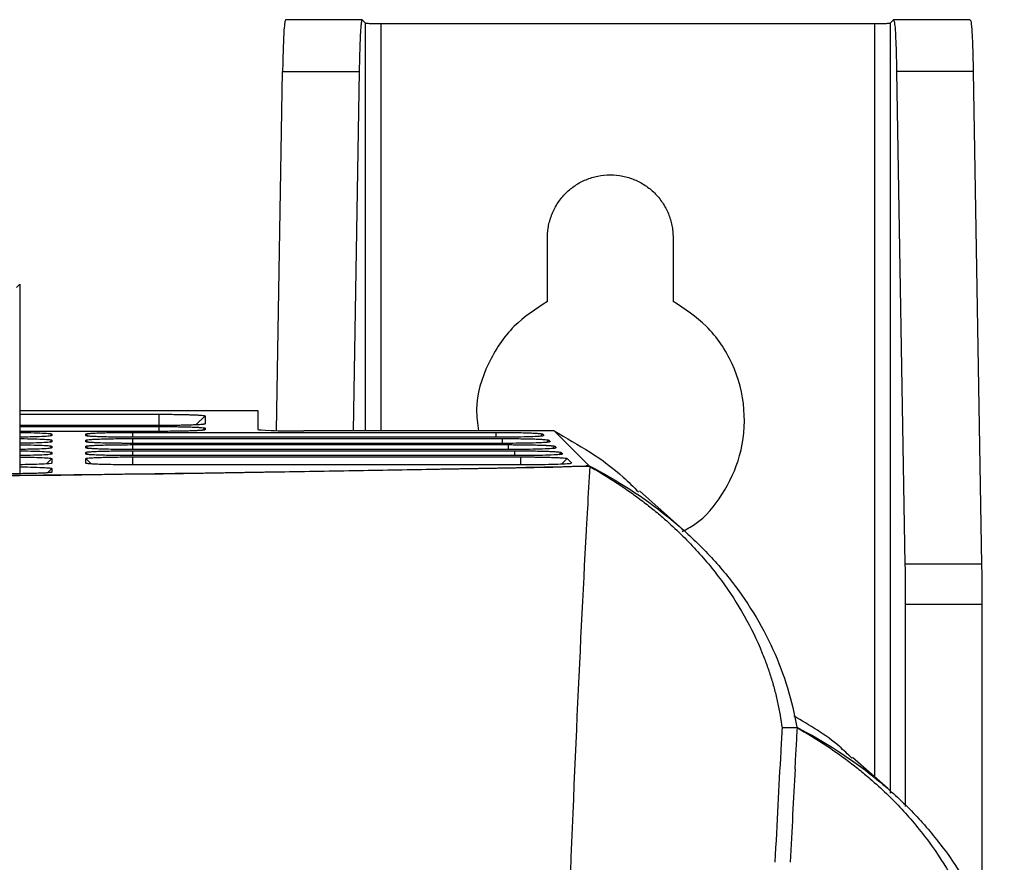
# Model space of a CAD drawing. Header units: millimetres. Extents: x -155 to 1130, y -373 to 1265.
# Tile 139 of 198: x 664 to 728, y 635 to 690. Entities that reach past the tile are written whole.
import ezdxf

# ---------------------------------------------------------------- set-up
doc = ezdxf.new("R2010")
doc.units = ezdxf.units.MM

msp = doc.modelspace()

# ---------------------------------------------------------------- linework, layer by layer
at = {"color": 7, "linetype": 'Continuous', "lineweight": 25}
for p, q in [((685.912, 690.366), (680.903, 690.366)), ((685.91, 690.362), (686.124, 690.148)), ((720.381, 690.148), (720.595, 690.362)), ((725.602, 690.366), (720.593, 690.366)), ((687.124, 690.114), (719.381, 690.114)), ((680.315, 663.557), (680.714, 686.997)), ((680.714, 686.997), (685.714, 686.997)), ((685.714, 686.997), (685.314, 663.536)), ((720.791, 686.997), (721.338, 654.858)), ((725.791, 686.997), (720.791, 686.997)), ((725.791, 686.997), (726.338, 654.858)), ((698.002, 671.985), (698.002, 676.149)), ((706.202, 676.149), (706.202, 671.985)), ((663.553, 673.116), (663.342, 672.905)), ((663.553, 673.116), (663.553, 660.75)), ((663.553, 664.869), (679.097, 664.869)), ((663.553, 664.627), (672.639, 664.627)), ((679.097, 664.869), (679.097, 663.641)), ((679.097, 664.869), (679.108, 663.632)), ((675.655, 664.521), (675.059, 663.936)), ((675.655, 664.521), (675.655, 663.997)), ((672.636, 663.893), (663.553, 663.893)), ((663.553, 663.827), (672.639, 663.827)), ((675.655, 663.721), (675.518, 663.586)), ((675.655, 663.721), (675.655, 663.614)), ((698.44, 663.536), (682.098, 663.536)), ((697.688, 663.341), (697.793, 663.236)), ((700.726, 661.258), (698.44, 663.536)), ((694.741, 663.127), (670.924, 663.127)), ((670.924, 663.044), (695.038, 663.044)), ((695.143, 662.727), (670.924, 662.727)), ((670.924, 662.644), (695.44, 662.644)), ((695.544, 662.327), (670.924, 662.327)), ((698.491, 662.54), (698.596, 662.436)), ((698.893, 662.14), (698.998, 662.036)), ((665.655, 661.736), (665.655, 661.434)), ((695.946, 661.927), (670.924, 661.927)), ((670.924, 661.844), (696.243, 661.844)), ((699.295, 661.74), (699.598, 661.437)), ((665.655, 661.093), (665.655, 660.849)), ((700.229, 661.245), (700.523, 661.252)), ((700.726, 661.258), (700.517, 661.258)), ((700.517, 661.258), (700.523, 661.252)), ((706.837, 657.113), (704.012, 659.629)), ((726.338, 654.858), (721.338, 654.858)), ((726.36, 652.226), (721.36, 652.226)), ((721.36, 652.226), (721.36, 639.033)), ((726.36, 652.226), (726.36, 631.851)), ((714.317, 644.166), (713.317, 644.166)), ((720.214, 640.212), (717.916, 642.233))]:
    msp.add_line(p, q, dxfattribs=at)
at = {"color": 8, "linetype": 'Continuous', "lineweight": 25}
for p, q in [((686.124, 663.536), (686.124, 690.148)), ((687.124, 690.114), (687.124, 663.536)), ((719.381, 640.944), (719.381, 690.114)), ((720.381, 690.148), (720.381, 639.91)), ((672.639, 664.627), (672.639, 663.893)), ((665.655, 663.337), (665.521, 663.205)), ((667.871, 663.337), (667.979, 663.231)), ((670.924, 663.444), (670.924, 663.127)), ((672.639, 663.827), (672.639, 663.51)), ((694.637, 663.444), (694.637, 663.127)), ((697.688, 663.341), (697.538, 663.193)), ((665.655, 662.937), (665.521, 662.805)), ((667.871, 662.937), (667.979, 662.831)), ((670.924, 663.044), (670.924, 662.727)), ((670.924, 662.644), (670.924, 662.327)), ((695.038, 663.044), (695.038, 662.727)), ((695.44, 662.644), (695.44, 662.327)), ((697.94, 662.793), (698.09, 662.94)), ((665.655, 662.537), (665.521, 662.405)), ((665.655, 662.136), (665.521, 662.005)), ((667.871, 662.537), (667.979, 662.431)), ((667.871, 662.136), (667.979, 662.031)), ((670.924, 662.244), (670.924, 661.927)), ((695.841, 662.244), (695.841, 661.927)), ((698.342, 662.393), (698.491, 662.54)), ((698.743, 661.993), (698.893, 662.14)), ((665.655, 661.736), (665.3, 661.387)), ((667.871, 661.736), (668.227, 661.387)), ((670.924, 661.844), (670.924, 661.329)), ((696.243, 661.844), (696.243, 661.329)), ((698.917, 661.368), (699.295, 661.74)), ((665.655, 661.093), (665.364, 660.807))]:
    msp.add_line(p, q, dxfattribs=at)
at = {"color": 7, "linetype": 'Continuous', "lineweight": 25, "flags": 128}
for points in [[(672.636, 663.51), (669.833, 663.51), (663.553, 663.51)], [(665.655, 663.337), (665.655, 663.285), (665.655, 663.232)], [(670.924, 663.444), (673.825, 663.444), (685.431, 663.444), (694.637, 663.444)], [(665.655, 662.937), (665.655, 662.884), (665.655, 662.832)], [(698.09, 662.94), (698.142, 662.888), (698.195, 662.836)], [(665.655, 662.537), (665.655, 662.484), (665.655, 662.432)], [(665.655, 662.136), (665.655, 662.084), (665.655, 662.032)], [(670.924, 662.244), (673.825, 662.244), (685.431, 662.244), (695.841, 662.244)], [(696.547, 661.329), (693.743, 661.329), (682.528, 661.329), (670.924, 661.329)]]:
    msp.add_lwpolyline(points, dxfattribs=at)
at = {"color": 7, "linetype": 'Continuous', "lineweight": 25}
msp.add_ellipse((682.097, 663.641), major_axis=(3, 0), ratio=0.034783, start_param=3.141592, end_param=4.712617, dxfattribs=at)
for points, knots in [([(680.903, 690.334), (680.881, 690.294), (680.844, 690.223), (680.789, 689.492), (680.745, 688.468), (680.724, 687.473), (680.714, 686.997)], [0, 0, 0, 0, 0.274531, 0.484486, 0.753585, 1, 1, 1, 1]), ([(685.91, 690.362), (685.907, 690.364), (685.901, 690.368), (685.893, 690.361), (685.885, 690.346), (685.876, 690.32), (685.868, 690.285), (685.86, 690.24), (685.844, 690.137), (685.822, 689.927), (685.794, 689.527), (685.769, 689.018), (685.751, 688.513), (685.738, 688.073), (685.729, 687.731), (685.721, 687.374), (685.716, 687.123), (685.714, 686.997)], [0, 0, 0, 0, 0.035114, 0.070089, 0.104982, 0.139848, 0.174747, 0.209733, 0.244865, 0.372441, 0.500086, 0.627644, 0.755267, 0.816593, 0.877619, 0.938653, 1, 1, 1, 1]), ([(720.602, 690.334), (720.624, 690.294), (720.661, 690.223), (720.716, 689.492), (720.76, 688.468), (720.781, 687.473), (720.791, 686.997)], [0, 0, 0, 0, 0.274532, 0.484486, 0.753586, 1, 1, 1, 1]), ([(725.602, 690.34), (725.62, 690.315), (725.657, 690.261), (725.712, 689.573), (725.76, 688.479), (725.781, 687.484), (725.791, 686.997)], [0, 0, 0, 0, 0.221285, 0.48451, 0.747694, 1, 1, 1, 1]), ([(686.124, 690.148), (686.126, 690.147), (686.13, 690.144), (686.146, 690.141), (686.17, 690.138), (686.215, 690.134), (686.295, 690.129), (686.424, 690.124), (686.581, 690.119), (686.756, 690.116), (686.939, 690.114), (687.062, 690.114), (687.124, 690.114)], [0, 0, 0, 0, 0.060374, 0.120274, 0.180217, 0.240721, 0.370302, 0.500221, 0.629773, 0.759662, 0.879743, 1, 1, 1, 1]), ([(719.381, 690.114), (719.412, 690.114), (719.474, 690.114), (719.565, 690.114), (719.655, 690.115), (719.776, 690.117), (719.923, 690.119), (720.08, 690.124), (720.21, 690.129), (720.304, 690.135), (720.365, 690.141), (720.375, 690.145), (720.381, 690.148)], [0, 0, 0, 0, 0.0603372, 0.1202023, 0.1801138, 0.240589, 0.3701259, 0.5000293, 0.6295958, 0.7595293, 0.8796719, 1, 1, 1, 1]), ([(698.002, 676.149), (698.003, 676.216), (698.005, 676.35), (698.02, 676.549), (698.044, 676.747), (698.078, 676.943), (698.121, 677.137), (698.174, 677.329), (698.237, 677.52), (698.334, 677.773), (698.479, 678.082), (698.691, 678.435), (698.936, 678.764), (699.297, 679.159), (699.811, 679.581), (700.514, 679.956), (701.287, 680.194), (702.102, 680.276), (702.918, 680.194), (703.691, 679.956), (704.394, 679.581), (704.908, 679.159), (705.269, 678.764), (705.514, 678.435), (705.726, 678.082), (705.9, 677.713), (706.035, 677.332), (706.132, 676.944), (706.192, 676.549), (706.199, 676.283), (706.202, 676.149)], [0, 0, 0, 0, 0.015651, 0.031191, 0.046658, 0.062089, 0.077521, 0.092991, 0.108538, 0.124197, 0.156142, 0.188126, 0.219857, 0.251629, 0.312722, 0.373855, 0.436312, 0.500018, 0.563724, 0.626181, 0.687273, 0.748407, 0.780139, 0.81191, 0.843855, 0.875839, 0.907021, 0.937909, 0.968803, 1, 1, 1, 1]), ([(698.002, 671.985), (697.238, 671.488), (695.636, 670.446), (694.017, 667.95), (693.226, 665.493), (693.44, 664.002), (693.507, 663.536)], [0, 0, 0, 0, 0.266242, 0.558335, 0.861838, 1, 1, 1, 1]), ([(706.803, 656.987), (707.084, 657.134), (708.144, 657.686), (709.517, 659.397), (710.729, 661.951), (711.009, 664.977), (710.224, 667.946), (708.561, 670.447), (706.964, 671.489), (706.202, 671.985)], [0, 0, 0, 0, 0.052263, 0.196844, 0.35054, 0.516909, 0.687034, 0.850762, 1, 1, 1, 1]), ([(672.639, 664.627), (672.694, 664.627), (672.804, 664.627), (672.951, 664.627), (673.116, 664.626), (673.26, 664.625), (673.438, 664.623), (673.577, 664.622), (673.748, 664.62), (673.914, 664.617), (674.075, 664.614), (674.216, 664.612), (674.34, 664.609), (674.55, 664.603), (674.815, 664.595), (675.029, 664.586), (675.177, 664.579), (675.273, 664.573), (675.357, 664.567), (675.484, 664.557), (675.614, 664.542), (675.655, 664.528), (675.655, 664.521)], [2, 2, 2, 2, 2.113027, 2.228373, 2.304807, 2.456713, 2.532265, 2.682739, 2.757744, 2.907468, 3.057069, 3.13192, 3.245568, 3.361693, 3.671183, 3.980618, 4.058016, 4.212593, 4.366973, 4.444199, 4.865243, 5.285535, 5.285535, 5.285535, 5.285535]), ([(675.655, 663.997), (675.655, 663.994), (675.647, 663.987), (675.604, 663.977), (675.513, 663.965), (675.385, 663.953), (675.21, 663.942), (674.996, 663.932), (674.743, 663.922), (674.48, 663.914), (674.262, 663.909), (674.1, 663.906), (673.931, 663.903), (673.647, 663.899), (673.23, 663.894), (672.835, 663.893), (672.636, 663.893)], [2, 2, 2, 2, 2.153366, 2.456304, 2.606439, 2.905262, 3.203972, 3.362652, 3.679772, 3.996855, 4.076178, 4.234606, 4.392811, 4.471933, 4.885167, 5.302498, 5.302498, 5.302498, 5.302498]), ([(663.553, 663.439), (663.569, 663.438), (663.918, 663.436), (664.521, 663.422), (665.22, 663.396), (665.598, 663.366), (665.638, 663.345), (665.655, 663.337)], [0, 0, 0, 0, 0.0123266, 0.2763258, 0.5428816, 0.8117318, 1, 1, 1, 1]), ([(667.871, 663.337), (667.871, 663.34), (667.878, 663.345), (667.903, 663.353), (667.949, 663.361), (668.051, 663.375), (668.281, 663.392), (668.665, 663.41), (669.113, 663.424), (669.516, 663.432), (669.806, 663.437), (670.02, 663.439), (670.195, 663.441), (670.509, 663.443), (670.739, 663.444), (670.924, 663.444)], [2, 2, 2, 2, 2.166943, 2.339989, 2.455082, 2.685007, 3.145577, 3.597361, 4.006952, 4.379961, 4.566694, 4.660283, 4.848123, 4.942485, 5.323855, 5.323855, 5.323855, 5.323855]), ([(675.655, 663.614), (675.655, 663.611), (675.647, 663.604), (675.604, 663.594), (675.513, 663.582), (675.385, 663.57), (675.21, 663.559), (674.996, 663.549), (674.743, 663.539), (674.48, 663.532), (674.262, 663.526), (674.1, 663.523), (673.931, 663.52), (673.647, 663.516), (673.23, 663.512), (672.835, 663.51), (672.636, 663.51)], [2, 2, 2, 2, 2.153367, 2.456306, 2.606443, 2.905271, 3.203983, 3.362663, 3.679779, 3.996861, 4.076184, 4.234613, 4.392819, 4.471942, 4.885182, 5.302517, 5.302517, 5.302517, 5.302517]), ([(672.639, 663.827), (672.694, 663.827), (672.804, 663.827), (672.951, 663.826), (673.116, 663.826), (673.26, 663.825), (673.438, 663.823), (673.577, 663.822), (673.748, 663.82), (673.914, 663.817), (674.075, 663.814), (674.216, 663.811), (674.34, 663.809), (674.55, 663.803), (674.815, 663.795), (675.03, 663.786), (675.177, 663.778), (675.273, 663.773), (675.357, 663.767), (675.484, 663.757), (675.615, 663.742), (675.655, 663.728), (675.655, 663.721)], [2, 2, 2, 2, 2.113027, 2.228372, 2.304805, 2.456709, 2.532259, 2.682731, 2.757735, 2.907457, 3.057057, 3.131908, 3.245557, 3.361684, 3.671179, 3.980619, 4.058017, 4.212595, 4.366975, 4.444202, 4.865246, 5.285539, 5.285539, 5.285539, 5.285539]), ([(694.637, 663.444), (694.69, 663.444), (694.849, 663.444), (695.114, 663.443), (695.374, 663.441), (695.73, 663.437), (696.165, 663.431), (696.663, 663.418), (696.966, 663.407), (697.157, 663.398), (697.277, 663.391), (697.379, 663.384), (697.506, 663.374), (697.601, 663.364), (697.668, 663.351), (697.685, 663.344), (697.688, 663.341)], [2, 2, 2, 2, 2.110261, 2.330042, 2.549345, 2.659009, 3.098191, 3.528864, 3.925348, 4.01727, 4.200883, 4.384528, 4.476492, 4.846315, 5.033236, 5.250801, 5.250801, 5.250801, 5.250801]), ([(698.44, 663.536), (700.026, 662.637), (702.019, 661.506), (703.616, 659.887), (703.942, 659.557)], [0, 0, 0, 0, 0.795869, 1, 1, 1, 1]), ([(665.655, 663.232), (665.622, 663.221), (665.556, 663.197), (665.037, 663.166), (664.352, 663.144), (663.792, 663.137), (663.553, 663.134)], [0, 0, 0, 0, 0.26584, 0.531947, 0.800485, 1, 1, 1, 1]), ([(663.553, 663.038), (663.569, 663.038), (663.918, 663.036), (664.521, 663.022), (665.22, 662.996), (665.598, 662.965), (665.638, 662.945), (665.655, 662.937)], [0, 0, 0, 0, 0.012327, 0.276326, 0.542882, 0.811732, 1, 1, 1, 1]), ([(665.655, 662.832), (665.622, 662.821), (665.556, 662.797), (665.037, 662.766), (664.352, 662.743), (663.792, 662.737), (663.553, 662.734)], [0, 0, 0, 0, 0.26584, 0.5319472, 0.8004855, 1, 1, 1, 1]), ([(663.553, 662.638), (663.569, 662.638), (663.918, 662.636), (664.521, 662.622), (665.22, 662.596), (665.598, 662.565), (665.638, 662.545), (665.655, 662.537)], [0, 0, 0, 0, 0.012327, 0.276326, 0.542882, 0.811732, 1, 1, 1, 1]), ([(670.924, 663.127), (670.869, 663.127), (670.704, 663.128), (670.43, 663.129), (670.162, 663.131), (669.794, 663.134), (669.345, 663.142), (668.836, 663.155), (668.443, 663.17), (668.203, 663.184), (668.08, 663.194), (668.005, 663.201), (667.957, 663.207), (667.892, 663.218), (667.871, 663.226), (667.871, 663.232)], [1.999996, 1.999996, 1.999996, 1.999996, 2.11567, 2.34621, 2.5763, 2.691402, 3.152841, 3.605633, 4.01674, 4.391287, 4.578594, 4.672402, 4.860525, 4.954937, 5.335788, 5.335788, 5.335788, 5.335788]), ([(667.871, 662.937), (667.871, 662.943), (667.907, 662.957), (668.063, 662.976), (668.315, 662.994), (668.665, 663.01), (669.115, 663.024), (669.665, 663.035), (670.276, 663.042), (670.706, 663.044), (670.924, 663.044)], [2, 2, 2, 2, 2.394718, 2.794207, 3.182794, 3.563019, 3.999066, 4.434324, 4.874056, 5.323466, 5.323466, 5.323466, 5.323466]), ([(670.924, 662.727), (670.869, 662.727), (670.704, 662.727), (670.43, 662.728), (670.162, 662.731), (669.794, 662.734), (669.345, 662.741), (668.836, 662.755), (668.442, 662.77), (668.203, 662.784), (668.08, 662.794), (668.005, 662.801), (667.957, 662.807), (667.892, 662.818), (667.871, 662.826), (667.871, 662.832)], [1.999996, 1.999996, 1.999996, 1.999996, 2.115669, 2.346205, 2.57629, 2.691388, 3.152809, 3.605596, 4.01671, 4.391266, 4.578573, 4.672382, 4.860504, 4.954915, 5.335763, 5.335763, 5.335763, 5.335763]), ([(667.871, 662.537), (667.871, 662.543), (667.907, 662.557), (668.063, 662.576), (668.315, 662.593), (668.665, 662.61), (669.115, 662.624), (669.665, 662.635), (670.276, 662.642), (670.706, 662.644), (670.924, 662.644)], [2, 2, 2, 2, 2.394718, 2.794204, 3.182788, 3.563011, 3.999057, 4.434313, 4.874043, 5.323451, 5.323451, 5.323451, 5.323451]), ([(697.741, 663.223), (697.724, 663.216), (697.681, 663.197), (697.239, 663.169), (696.508, 663.144), (695.626, 663.13), (695.013, 663.128), (694.741, 663.127)], [0, 0, 0, 0, 0.136998, 0.362076, 0.589006, 0.81756, 1, 1, 1, 1]), ([(695.038, 663.044), (695.091, 663.044), (695.251, 663.044), (695.516, 663.043), (695.775, 663.041), (696.131, 663.037), (696.566, 663.031), (697.064, 663.018), (697.367, 663.007), (697.559, 662.997), (697.678, 662.991), (697.78, 662.984), (697.907, 662.974), (698.002, 662.964), (698.069, 662.951), (698.086, 662.944), (698.09, 662.94)], [2, 2, 2, 2, 2.110261, 2.330043, 2.549346, 2.65901, 3.098191, 3.528854, 3.925053, 4.016836, 4.200173, 4.383543, 4.475368, 4.844625, 5.031251, 5.250788, 5.250788, 5.250788, 5.250788]), ([(698.142, 662.822), (698.126, 662.815), (698.083, 662.797), (697.641, 662.769), (696.909, 662.744), (696.027, 662.73), (695.415, 662.728), (695.143, 662.727)], [0, 0, 0, 0, 0.137079, 0.362221, 0.589033, 0.817676, 1, 1, 1, 1]), ([(695.44, 662.644), (695.493, 662.644), (695.653, 662.644), (695.917, 662.643), (696.177, 662.641), (696.533, 662.637), (696.968, 662.63), (697.466, 662.618), (697.769, 662.606), (697.96, 662.597), (698.079, 662.591), (698.182, 662.584), (698.308, 662.574), (698.404, 662.564), (698.471, 662.551), (698.488, 662.544), (698.491, 662.54)], [2, 2, 2, 2, 2.110261, 2.330043, 2.549346, 2.65901, 3.098191, 3.528853, 3.925051, 4.016834, 4.200171, 4.38354, 4.475365, 4.844622, 5.031247, 5.250785, 5.250785, 5.250785, 5.250785]), ([(665.655, 662.432), (665.622, 662.42), (665.556, 662.397), (665.037, 662.366), (664.352, 662.343), (663.792, 662.337), (663.553, 662.334)], [0, 0, 0, 0, 0.26584, 0.531947, 0.800485, 1, 1, 1, 1]), ([(663.553, 662.238), (663.569, 662.238), (663.918, 662.236), (664.521, 662.222), (665.22, 662.196), (665.598, 662.165), (665.638, 662.145), (665.655, 662.136)], [0, 0, 0, 0, 0.012327, 0.276326, 0.542882, 0.811732, 1, 1, 1, 1]), ([(665.655, 662.032), (665.622, 662.02), (665.556, 661.997), (665.037, 661.966), (664.352, 661.943), (663.792, 661.936), (663.553, 661.933)], [0, 0, 0, 0, 0.26584, 0.531947, 0.800485, 1, 1, 1, 1]), ([(670.924, 662.327), (670.869, 662.327), (670.704, 662.327), (670.43, 662.328), (670.162, 662.33), (669.794, 662.334), (669.345, 662.341), (668.836, 662.355), (668.443, 662.37), (668.203, 662.384), (668.08, 662.394), (668.005, 662.401), (667.957, 662.407), (667.892, 662.418), (667.871, 662.426), (667.871, 662.432)], [1.999996, 1.999996, 1.999996, 1.999996, 2.115668, 2.346202, 2.576285, 2.691383, 3.152806, 3.605589, 4.016691, 4.391236, 4.578542, 4.67235, 4.86047, 4.954881, 5.335727, 5.335727, 5.335727, 5.335727]), ([(667.871, 662.136), (667.871, 662.143), (667.907, 662.156), (668.063, 662.176), (668.315, 662.193), (668.665, 662.21), (669.115, 662.224), (669.665, 662.235), (670.276, 662.242), (670.706, 662.244), (670.924, 662.244)], [2, 2, 2, 2, 2.394719, 2.794207, 3.182786, 3.563005, 3.999051, 4.434311, 4.874041, 5.32345, 5.32345, 5.32345, 5.32345]), ([(670.924, 661.927), (670.869, 661.927), (670.704, 661.927), (670.43, 661.928), (670.162, 661.93), (669.794, 661.934), (669.345, 661.941), (668.836, 661.954), (668.442, 661.97), (668.203, 661.984), (668.079, 661.994), (668.005, 662.001), (667.957, 662.007), (667.892, 662.018), (667.871, 662.026), (667.871, 662.032)], [1.999996, 1.999996, 1.999996, 1.999996, 2.115665, 2.346193, 2.57627, 2.691365, 3.152781, 3.60556, 4.016658, 4.391201, 4.578505, 4.672311, 4.860429, 4.954838, 5.335674, 5.335674, 5.335674, 5.335674]), ([(698.544, 662.422), (698.527, 662.415), (698.484, 662.396), (698.042, 662.369), (697.311, 662.344), (696.429, 662.33), (695.816, 662.328), (695.544, 662.327)], [0, 0, 0, 0, 0.137052, 0.36218, 0.589012, 0.8176, 1, 1, 1, 1]), ([(695.841, 662.244), (695.895, 662.244), (696.054, 662.244), (696.319, 662.243), (696.579, 662.241), (696.935, 662.237), (697.369, 662.23), (697.867, 662.218), (698.17, 662.206), (698.362, 662.197), (698.481, 662.191), (698.584, 662.184), (698.71, 662.174), (698.805, 662.163), (698.872, 662.151), (698.889, 662.144), (698.893, 662.14)], [2, 2, 2, 2, 2.110261, 2.330043, 2.549347, 2.659011, 3.098195, 3.528858, 3.925053, 4.016836, 4.20017, 4.383538, 4.475362, 4.844618, 5.031243, 5.25078, 5.25078, 5.25078, 5.25078]), ([(698.945, 662.022), (698.929, 662.015), (698.886, 661.996), (698.444, 661.969), (697.712, 661.944), (696.831, 661.929), (696.218, 661.928), (695.946, 661.927)], [0, 0, 0, 0, 0.137004, 0.362085, 0.588992, 0.817526, 1, 1, 1, 1]), ([(663.553, 661.838), (663.569, 661.838), (663.918, 661.836), (664.521, 661.821), (665.22, 661.796), (665.598, 661.765), (665.638, 661.745), (665.655, 661.736)], [0, 0, 0, 0, 0.012377, 0.276378, 0.542917, 0.811849, 1, 1, 1, 1]), ([(665.655, 661.434), (665.622, 661.422), (665.556, 661.398), (665.037, 661.368), (664.353, 661.345), (663.792, 661.338), (663.553, 661.335)], [0, 0, 0, 0, 0.265746, 0.531765, 0.800338, 1, 1, 1, 1]), ([(667.871, 661.736), (667.871, 661.743), (667.907, 661.756), (668.063, 661.776), (668.315, 661.793), (668.665, 661.809), (669.115, 661.824), (669.665, 661.835), (670.276, 661.842), (670.706, 661.844), (670.924, 661.844)], [2, 2, 2, 2, 2.394719, 2.794208, 3.182791, 3.563009, 3.999052, 4.434312, 4.874046, 5.323454, 5.323454, 5.323454, 5.323454]), ([(670.924, 661.329), (670.869, 661.329), (670.704, 661.329), (670.43, 661.33), (670.162, 661.332), (669.794, 661.336), (669.345, 661.343), (668.836, 661.356), (668.442, 661.371), (668.203, 661.385), (668.08, 661.395), (668.005, 661.403), (667.957, 661.409), (667.892, 661.419), (667.871, 661.427), (667.871, 661.434)], [1.999996, 1.999996, 1.999996, 1.999996, 2.115669, 2.346208, 2.576296, 2.691396, 3.152823, 3.605611, 4.016726, 4.391283, 4.578592, 4.672402, 4.860524, 4.954936, 5.335785, 5.335785, 5.335785, 5.335785]), ([(696.243, 661.844), (696.296, 661.844), (696.456, 661.844), (696.72, 661.843), (696.98, 661.841), (697.336, 661.837), (697.771, 661.83), (698.269, 661.818), (698.572, 661.806), (698.763, 661.797), (698.883, 661.791), (698.985, 661.784), (699.111, 661.774), (699.207, 661.763), (699.274, 661.75), (699.291, 661.744), (699.295, 661.74)], [2, 2, 2, 2, 2.110261, 2.330043, 2.549346, 2.65901, 3.09819, 3.528856, 3.925057, 4.01684, 4.200177, 4.383545, 4.47537, 4.844625, 5.03125, 5.250788, 5.250788, 5.250788, 5.250788]), ([(699.546, 661.424), (699.53, 661.417), (699.486, 661.398), (699.045, 661.37), (698.314, 661.346), (697.432, 661.331), (696.819, 661.329), (696.547, 661.329)], [0, 0, 0, 0, 0.136891, 0.361913, 0.588914, 0.817342, 1, 1, 1, 1]), ([(528.976, 661.245), (535.391, 661.104), (542.017, 660.98), (555.673, 660.766), (562.703, 660.676), (571.747, 660.584), (573.569, 660.567), (577.239, 660.535), (579.091, 660.52), (584.646, 660.478), (588.357, 660.455), (599.513, 660.4), (606.982, 660.381), (618.232, 660.381), (621.989, 660.386), (627.637, 660.399), (629.522, 660.405), (633.296, 660.419), (635.178, 660.427), (644.534, 660.473), (651.872, 660.528), (666.257, 660.673), (673.304, 660.763), (681.929, 660.898), (683.647, 660.926), (687.052, 660.984), (688.738, 661.014), (693.747, 661.108), (697.021, 661.175), (700.229, 661.245)], [0, 0, 0, 0, 0.125, 0.125, 0.25, 0.25, 0.28125, 0.28125, 0.3125, 0.3125, 0.375, 0.375, 0.5, 0.5, 0.5625, 0.5625, 0.59375, 0.59375, 0.625, 0.625, 0.75, 0.75, 0.875, 0.875, 0.90625, 0.90625, 0.9375, 0.9375, 1, 1, 1, 1]), ([(665.655, 660.849), (665.655, 660.842), (665.635, 660.835), (665.556, 660.822), (665.497, 660.815), (665.342, 660.802), (665.248, 660.796), (665.025, 660.785), (664.896, 660.779), (664.614, 660.77), (664.461, 660.765), (664.127, 660.758), (663.951, 660.755), (663.585, 660.749), (663.393, 660.747), (663.001, 660.745), (662.803, 660.744), (662.602, 660.744)], [0, 0, 0, 0, 0.125, 0.125, 0.25, 0.25, 0.375, 0.375, 0.5, 0.5, 0.625, 0.625, 0.75, 0.75, 0.875, 0.875, 1, 1, 1, 1]), ([(663.553, 661.194), (663.569, 661.194), (663.918, 661.192), (664.521, 661.178), (665.22, 661.152), (665.598, 661.121), (665.638, 661.101), (665.655, 661.093)], [0, 0, 0, 0, 0.0124042, 0.2764123, 0.5429578, 0.8118277, 1, 1, 1, 1]), ([(700.726, 661.258), (702.576, 660.311), (704.258, 659.222), (706.546, 657.389), (707.269, 656.745), (708.292, 655.726), (708.624, 655.377), (709.261, 654.666), (709.566, 654.305), (711.023, 652.472), (711.976, 650.922), (713.091, 648.471), (713.411, 647.63), (713.931, 645.934), (714.132, 645.076), (714.275, 644.208)], [0, 0, 0, 0, 0.25, 0.25, 0.375, 0.375, 0.4375, 0.4375, 0.5, 0.5, 0.75, 0.75, 0.875, 0.875, 1, 1, 1, 1]), ([(700.769, 661.216), (700.913, 661.135), (701.199, 660.972), (701.622, 660.721), (702.039, 660.464), (702.449, 660.202), (702.854, 659.934), (703.252, 659.661), (703.645, 659.382), (704.031, 659.097), (704.411, 658.807), (704.786, 658.512), (705.154, 658.211), (706.133, 657.381), (707.624, 655.949), (709.409, 653.796), (710.895, 651.504), (711.799, 649.637), (712.321, 648.281), (712.594, 647.47), (712.831, 646.653), (713.031, 645.83), (713.197, 645.001), (713.277, 644.445), (713.317, 644.166)], [0, 0, 0, 0, 0.020657, 0.041282, 0.061881, 0.082462, 0.10303, 0.123592, 0.144154, 0.164723, 0.185304, 0.205905, 0.226531, 0.247189, 0.373592, 0.500005, 0.626407, 0.75282, 0.7941, 0.835279, 0.876407, 0.917536, 0.958717, 1, 1, 1, 1]), ([(721.338, 654.858), (721.34, 654.782), (721.342, 654.631), (721.345, 654.398), (721.348, 654.164), (721.351, 653.926), (721.353, 653.686), (721.355, 653.445), (721.357, 653.202), (721.358, 652.959), (721.359, 652.714), (721.36, 652.47), (721.36, 652.308), (721.36, 652.226)], [0, 0, 0, 0, 0.092364, 0.184437, 0.276219, 0.367709, 0.458908, 0.549816, 0.640434, 0.730761, 0.820797, 0.910544, 1, 1, 1, 1]), ([(726.338, 654.858), (726.34, 654.789), (726.342, 654.652), (726.345, 654.443), (726.348, 654.231), (726.35, 654.016), (726.352, 653.798), (726.355, 653.504), (726.357, 653.132), (726.359, 652.681), (726.359, 652.378), (726.36, 652.226)], [0, 0, 0, 0, 0.083518, 0.166806, 0.249984, 0.333173, 0.416491, 0.500059, 0.666823, 0.83315, 1, 1, 1, 1]), ([(717.873, 642.187), (717.607, 642.447), (716.485, 643.547), (715.118, 644.341), (714.075, 644.946)], [0, 0, 0, 0, 0.236665, 1, 1, 1, 1]), ([(713.317, 644.166), (713.303, 643.912), (713.273, 643.404), (713.244, 642.886), (713.23, 642.627)], [0, 0, 0, 0, 0.501168, 1, 1, 1, 1]), ([(714.166, 641.473), (714.179, 641.701), (714.204, 642.157), (714.241, 642.833), (714.279, 643.504), (714.305, 643.945), (714.317, 644.166)], [0, 0, 0, 0, 0.248468, 0.497959, 0.748471, 1, 1, 1, 1]), ([(714.275, 644.208), (716.125, 643.261), (717.807, 642.171), (720.096, 640.337), (720.819, 639.692), (721.842, 638.672), (722.174, 638.323), (722.811, 637.611), (723.116, 637.25), (724.573, 635.417), (725.525, 633.865), (726.64, 631.413), (726.96, 630.572), (727.479, 628.875), (727.681, 628.017), (727.823, 627.149)], [0, 0, 0, 0, 0.25, 0.25, 0.375, 0.375, 0.4375, 0.4375, 0.5, 0.5, 0.75, 0.75, 0.875, 0.875, 1, 1, 1, 1]), ([(714.317, 644.166), (714.461, 644.085), (714.747, 643.922), (715.17, 643.67), (715.587, 643.414), (715.998, 643.151), (716.403, 642.883), (716.802, 642.61), (717.194, 642.331), (717.581, 642.046), (717.961, 641.756), (718.335, 641.46), (718.703, 641.159), (719.683, 640.329), (721.175, 638.896), (722.959, 636.742), (724.446, 634.448), (725.349, 632.58), (725.871, 631.223), (726.143, 630.412), (726.38, 629.595), (726.58, 628.771), (726.746, 627.942), (726.825, 627.385), (726.865, 627.106)], [0, 0, 0, 0, 0.020657, 0.041281, 0.061881, 0.082461, 0.103029, 0.123591, 0.144153, 0.164721, 0.185302, 0.205903, 0.226529, 0.247187, 0.37359, 0.500005, 0.626408, 0.752823, 0.794102, 0.835281, 0.876409, 0.917537, 0.958717, 1, 1, 1, 1])]:
    msp.add_open_spline(points, degree=3, knots=knots, dxfattribs=at)
for points in [[(667.871, 663.232), (667.871, 663.267), (667.871, 663.302), (667.871, 663.337)], [(667.871, 662.832), (667.871, 662.867), (667.871, 662.902), (667.871, 662.937)], [(667.871, 662.432), (667.871, 662.467), (667.871, 662.502), (667.871, 662.537)], [(667.871, 662.032), (667.871, 662.067), (667.871, 662.102), (667.871, 662.136)], [(667.871, 661.434), (667.87, 661.534), (667.871, 661.635), (667.871, 661.736)], [(700.769, 661.216), (687.968, 660.934), (660.064, 660.496), (629.756, 660.347), (614.602, 660.347)], [(700.769, 661.216), (700.715, 660.316), (700.662, 659.391), (700.608, 658.442)], [(700.608, 658.442), (700.582, 657.973), (700.555, 657.498), (700.529, 657.018)], [(700.529, 657.018), (700.099, 649.17), (699.677, 639.725), (699.268, 628.767)], [(713.23, 642.627), (713.103, 640.355), (712.977, 637.945), (712.851, 635.4)], [(714.166, 641.473), (714.06, 639.543), (713.954, 637.518), (713.849, 635.399)]]:
    msp.add_open_spline(points, degree=3, dxfattribs=at)

doc.saveas('drawing.dxf')
